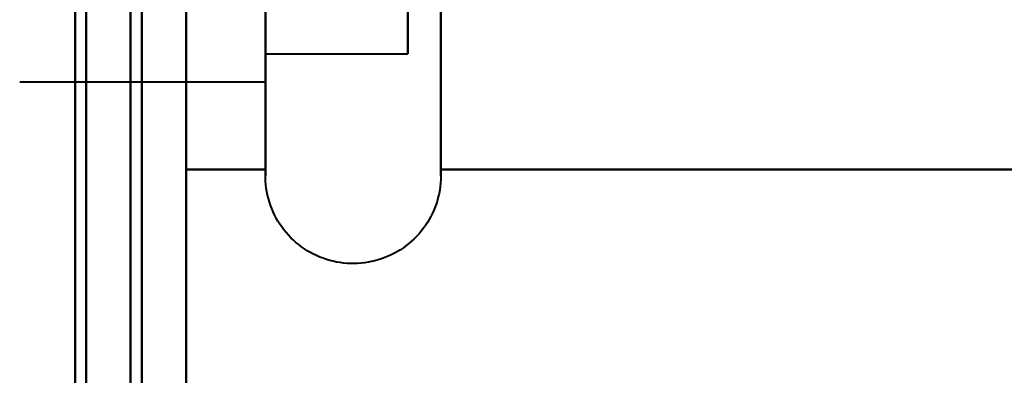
# Model space of a CAD drawing. Header units: millimetres. Extents: x -747 to 747, y -1110 to 610.
# Tile 21 of 93: x -585 to -576.12, y -311.4 to -308.19. Entities that reach past the tile are written whole.
import ezdxf

# ---------------------------------------------------------------- set-up
doc = ezdxf.new("R2010")
doc.units = ezdxf.units.MM
doc.layers.add('G-IMPT', color=8, linetype='Continuous', lineweight=40)

# ---------------------------------------------------------------- blocks, each defined once
blk = doc.blocks.new('NEXA 1000 CALQUES_dwg-755156-Niveau de réf_')
at = {"layer": 'G-IMPT'}
for p, q in [((-582.7851, -301.25), (-582.7851, -307.3146)), ((-582.7851, -301.25), (-582.7851, -307.3146)), ((-582.7851, -301.25), (-582.7851, -307.3146)), ((-582.7851, -301.25), (-582.7851, -307.3146)), ((-582.7851, -301.6854), (-582.7851, -307.75)), ((-582.7851, -301.6854), (-582.7851, -307.75)), ((-582.7851, -301.6854), (-582.7851, -307.75)), ((-582.7851, -301.6854), (-582.7851, -307.75)), ((-582.7851, -301.9019), (-582.7851, -307.5)), ((-582.7851, -307.5), (-582.7851, -301.9019)), ((-582.7851, -301.9019), (-582.7851, -307.5)), ((-582.7851, -307.5), (-582.7851, -301.9019)), ((-582.7851, -301.9019), (-582.7851, -307.5)), ((-582.7851, -307.5), (-582.7851, -301.9019)), ((-582.7851, -301.9019), (-582.7851, -307.5)), ((-582.7851, -307.5), (-582.7851, -301.9019)), ((-581.5, -307.5), (-581.5, -301.9019)), ((-581.5, -307.5), (-581.5, -301.9019)), ((-581.5, -307.5), (-581.5, -301.9019)), ((-582.7851, -308.6), (-582.7851, -302.45)), ((-582.7851, -308.6), (-582.7851, -302.45)), ((-582.7851, -308.6), (-582.7851, -302.45)), ((-582.7851, -308.6), (-582.7851, -302.45)), ((-581.2043, -302.45), (-581.2043, -308.6)), ((-581.2043, -302.45), (-581.2043, -308.6)), ((-581.2043, -302.45), (-581.2043, -308.6)), ((-581.2043, -302.45), (-581.2043, -308.6)), ((-582.7851, -307.75), (-582.7851, -302.875)), ((-582.7851, -307.75), (-582.7851, -302.875)), ((-582.7851, -307.75), (-582.7851, -302.875)), ((-582.7851, -307.75), (-582.7851, -302.875)), ((-581.5, -303), (-581.5, -307.5)), ((-581.5, -303), (-581.5, -307.5)), ((-581.5, -303), (-581.5, -307.5)), ((-581.5, -303), (-581.5, -307.5)), ((-581.5, -307.5), (-581.5, -306)), ((-582.7851, -307.5), (-581.5, -307.5)), ((-582.7851, -307.5), (-581.5, -307.5)), ((-582.7851, -307.5), (-581.5, -307.5)), ((-582.7851, -307.5), (-581.5, -307.5)), ((-585, -307.75), (-582.7851, -307.75)), ((-585, -307.75), (-582.7851, -307.75)), ((-585, -307.75), (-582.7851, -307.75)), ((-585, -307.75), (-582.7851, -307.75))]:
    blk.add_line(p, q, dxfattribs=at)
at = {"layer": 'G-IMPT', "flags": 128}
for points in [[(-584.5, 369.4), (-584.5, 194.2), (-584.5, 19), (-584.5, -156.2), (-584.5, -331.4)], [(-584.5, -331.4), (-584.5, -156.2), (-584.5, 19), (-584.5, 194.2), (-584.5, 369.4)], [(-584.5, 369.4), (-584.5, 194.2), (-584.5, 19), (-584.5, -156.2), (-584.5, -331.4)], [(-584.4, -331.4), (-584.4, -156.2), (-584.4, 19), (-584.4, 194.2), (-584.4, 369.4)], [(-584.4, -331.4), (-584.4, -156.2), (-584.4, 19), (-584.4, 194.2), (-584.4, 369.4)], [(-584.4, 369.4), (-584.4, 194.2), (-584.4, 19), (-584.4, -156.2), (-584.4, -331.4)], [(-584.4, -331.4), (-584.4, -156.2), (-584.4, 19), (-584.4, 194.2), (-584.4, 369.4)], [(-584.4, 369.4), (-584.4, 194.2), (-584.4, 19), (-584.4, -156.2), (-584.4, -331.4)], [(-584.4, 369.4), (-584.4, 194.2), (-584.4, 19), (-584.4, -156.2), (-584.4, -331.4)], [(-584.4, -331.4), (-584.4, -156.2), (-584.4, 19), (-584.4, 194.2), (-584.4, 369.4)], [(-584.4, 369.4), (-584.4, 194.2), (-584.4, 19), (-584.4, -156.2), (-584.4, -331.4)], [(-584, -331), (-584, -156), (-584, 19), (-584, 194), (-584, 369)], [(-584, 369), (-584, 194), (-584, 19), (-584, -156), (-584, -331)], [(-584.5, -330.9), (-584.5, -155.95), (-584.5, 19), (-584.5, 193.95), (-584.5, 368.9)], [(-584.5, -330.9), (-584.5, -155.95), (-584.5, 19), (-584.5, 193.95), (-584.5, 368.9)], [(-584.5, 368.9), (-584.5, 193.95), (-584.5, 19), (-584.5, -155.95), (-584.5, -330.9)], [(-584.5, 368.9), (-584.5, 193.95), (-584.5, 19), (-584.5, -155.95), (-584.5, -330.9)], [(-584.5, -330.9), (-584.5, -155.95), (-584.5, 19), (-584.5, 193.95), (-584.5, 368.9)], [(-584.5, 368.9), (-584.5, 193.95), (-584.5, 19), (-584.5, -155.95), (-584.5, -330.9)], [(-584, 368.9), (-584, 193.95), (-584, 19), (-584, -155.95), (-584, -330.9)], [(-584, -330.9), (-584, -155.95), (-584, 19), (-584, 193.95), (-584, 368.9)], [(-583.9, 368.9), (-583.9, 193.95), (-583.9, 19), (-583.9, -155.95), (-583.9, -330.9)], [(-583.9, -330.9), (-583.9, -155.95), (-583.9, 19), (-583.9, 193.95), (-583.9, 368.9)], [(-583.5, 368.9), (-583.5, 193.95), (-583.5, 19), (-583.5, -155.95), (-583.5, -330.9)], [(-583.5, -330.9), (-583.5, -155.95), (-583.5, 19), (-583.5, 193.95), (-583.5, 368.9)], [(-583.5, 368.9), (-583.5, 193.95), (-583.5, 19), (-583.5, -155.95), (-583.5, -330.9)], [(-583.5, -330.9), (-583.5, -155.95), (-583.5, 19), (-583.5, 193.95), (-583.5, 368.9)], [(-583.5, 368.9), (-583.5, 193.95), (-583.5, 19), (-583.5, -155.95), (-583.5, -330.9)], [(-583.5, -330.9), (-583.5, -155.95), (-583.5, 19), (-583.5, 193.95), (-583.5, 368.9)], [(-583.5, 368.9), (-583.5, 193.95), (-583.5, 19), (-583.5, -155.95), (-583.5, -330.9)], [(-583.5, -330.9), (-583.5, -155.95), (-583.5, 19), (-583.5, 193.95), (-583.5, 368.9)], [(-584.5, -324.5), (-584.5, -309.5), (-584.5, -294.5), (-584.5, -279.5), (-584.5, -264.5)], [(-584.5, -264.5), (-584.5, -279.5), (-584.5, -294.5), (-584.5, -309.5), (-584.5, -324.5)], [(-584.5, -324.5), (-584.5, -309.5), (-584.5, -294.5), (-584.5, -279.5), (-584.5, -264.5)], [(-584.5, -264.5), (-584.5, -279.5), (-584.5, -294.5), (-584.5, -309.5), (-584.5, -324.5)], [(-584.5, -264.5), (-584.5, -279.5), (-584.5, -294.5), (-584.5, -309.5), (-584.5, -324.5)], [(-584.5, -324.5), (-584.5, -309.5), (-584.5, -294.5), (-584.5, -279.5), (-584.5, -264.5)], [(-584.5, -264.5), (-584.5, -279.5), (-584.5, -294.5), (-584.5, -309.5), (-584.5, -324.5)], [(-584.5, -324.5), (-584.5, -309.5), (-584.5, -294.5), (-584.5, -279.5), (-584.5, -264.5)], [(-583.5, -324.5), (-583.5, -309.5), (-583.5, -294.5), (-583.5, -279.5), (-583.5, -264.5)], [(-583.5, -264.5), (-583.5, -279.5), (-583.5, -294.5), (-583.5, -309.5), (-583.5, -324.5)], [(-583.5, -324.5), (-583.5, -309.5), (-583.5, -294.5), (-583.5, -279.5), (-583.5, -264.5)], [(-583.5, -264.5), (-583.5, -279.5), (-583.5, -294.5), (-583.5, -309.5), (-583.5, -324.5)], [(-583.5, -324.5), (-583.5, -309.5), (-583.5, -294.5), (-583.5, -279.5), (-583.5, -264.5)], [(-583.5, -264.5), (-583.5, -279.5), (-583.5, -294.5), (-583.5, -309.5), (-583.5, -324.5)], [(-583.5, -324.5), (-583.5, -309.5), (-583.5, -294.5), (-583.5, -279.5), (-583.5, -264.5)], [(-583.5, -264.5), (-583.5, -279.5), (-583.5, -294.5), (-583.5, -309.5), (-583.5, -324.5)], [(-582.7851, -308.6), (-582.7851, -308.5967), (-582.7851, -308.5869), (-582.7851, -308.5705), (-582.7851, -308.5476), (-582.7851, -308.5183), (-582.7851, -308.4825), (-582.7851, -308.4403), (-582.7851, -308.3919), (-582.7851, -308.3372), (-582.7851, -308.2764), (-582.7851, -308.2095), (-582.7851, -308.1367), (-582.7851, -308.0581), (-582.7851, -307.9737), (-582.7851, -307.8839), (-582.7851, -307.7886), (-582.7851, -307.688), (-582.7851, -307.5824), (-582.7851, -307.4718), (-582.7851, -307.3565), (-582.7851, -307.2366), (-582.7851, -307.1123)], [(-582.7851, -308.6), (-582.7851, -308.5967), (-582.7851, -308.5869), (-582.7851, -308.5705), (-582.7851, -308.5476), (-582.7851, -308.5183), (-582.7851, -308.4825), (-582.7851, -308.4403), (-582.7851, -308.3919), (-582.7851, -308.3372), (-582.7851, -308.2764), (-582.7851, -308.2095), (-582.7851, -308.1367), (-582.7851, -308.0581), (-582.7851, -307.9737), (-582.7851, -307.8839), (-582.7851, -307.7886), (-582.7851, -307.688), (-582.7851, -307.5824), (-582.7851, -307.4718), (-582.7851, -307.3565), (-582.7851, -307.2366), (-582.7851, -307.1123)], [(-582.7851, -307.0666), (-582.7851, -307.1924), (-582.7851, -307.3139), (-582.7851, -307.4309), (-582.7851, -307.5432), (-582.7851, -307.6506), (-582.7851, -307.753), (-582.7851, -307.8502), (-582.7851, -307.942), (-582.7851, -308.0284), (-582.7851, -308.109), (-582.7851, -308.184), (-582.7851, -308.253), (-582.7851, -308.316), (-582.7851, -308.3729), (-582.7851, -308.4236), (-582.7851, -308.468), (-582.7851, -308.5061), (-582.7851, -308.5378), (-582.7851, -308.563), (-582.7851, -308.5817), (-582.7851, -308.5939), (-582.7851, -308.5996), (-582.7851, -308.6)], [(-582.7851, -308.6), (-582.7851, -308.5967), (-582.7851, -308.5869), (-582.7851, -308.5705), (-582.7851, -308.5476), (-582.7851, -308.5183), (-582.7851, -308.4825), (-582.7851, -308.4403), (-582.7851, -308.3919), (-582.7851, -308.3372), (-582.7851, -308.2764), (-582.7851, -308.2095), (-582.7851, -308.1367), (-582.7851, -308.0581), (-582.7851, -307.9737), (-582.7851, -307.8839), (-582.7851, -307.7886), (-582.7851, -307.688), (-582.7851, -307.5824), (-582.7851, -307.4718), (-582.7851, -307.3565), (-582.7851, -307.2366), (-582.7851, -307.1123)], [(-581.2043, -307.0666), (-581.2043, -307.1924), (-581.2043, -307.3139), (-581.2043, -307.4309), (-581.2043, -307.5432), (-581.2043, -307.6506), (-581.2043, -307.753), (-581.2043, -307.8502), (-581.2043, -307.942), (-581.2043, -308.0284), (-581.2043, -308.109), (-581.2043, -308.184), (-581.2043, -308.253), (-581.2043, -308.316), (-581.2043, -308.3729), (-581.2043, -308.4236), (-581.2043, -308.468), (-581.2043, -308.5061), (-581.2043, -308.5378), (-581.2043, -308.563), (-581.2043, -308.5817), (-581.2043, -308.5939), (-581.2043, -308.5996), (-581.2043, -308.6)], [(-581.2043, -307.0666), (-581.2043, -307.1924), (-581.2043, -307.3139), (-581.2043, -307.4309), (-581.2043, -307.5432), (-581.2043, -307.6506), (-581.2043, -307.753), (-581.2043, -307.8502), (-581.2043, -307.942), (-581.2043, -308.0284), (-581.2043, -308.109), (-581.2043, -308.184), (-581.2043, -308.253), (-581.2043, -308.316), (-581.2043, -308.3729), (-581.2043, -308.4236), (-581.2043, -308.468), (-581.2043, -308.5061), (-581.2043, -308.5378), (-581.2043, -308.563), (-581.2043, -308.5817), (-581.2043, -308.5939), (-581.2043, -308.5996), (-581.2043, -308.6)], [(-581.2043, -308.6), (-581.2043, -308.5967), (-581.2043, -308.5869), (-581.2043, -308.5705), (-581.2043, -308.5476), (-581.2043, -308.5183), (-581.2043, -308.4825), (-581.2043, -308.4403), (-581.2043, -308.3919), (-581.2043, -308.3372), (-581.2043, -308.2764), (-581.2043, -308.2095), (-581.2043, -308.1367), (-581.2043, -308.0581), (-581.2043, -307.9737), (-581.2043, -307.8839), (-581.2043, -307.7886), (-581.2043, -307.688), (-581.2043, -307.5824), (-581.2043, -307.4718), (-581.2043, -307.3565), (-581.2043, -307.2366), (-581.2043, -307.1123)], [(-581.2043, -307.0666), (-581.2043, -307.1924), (-581.2043, -307.3139), (-581.2043, -307.4309), (-581.2043, -307.5432), (-581.2043, -307.6506), (-581.2043, -307.753), (-581.2043, -307.8502), (-581.2043, -307.942), (-581.2043, -308.0284), (-581.2043, -308.109), (-581.2043, -308.184), (-581.2043, -308.253), (-581.2043, -308.316), (-581.2043, -308.3729), (-581.2043, -308.4236), (-581.2043, -308.468), (-581.2043, -308.5061), (-581.2043, -308.5378), (-581.2043, -308.563), (-581.2043, -308.5817), (-581.2043, -308.5939), (-581.2043, -308.5996), (-581.2043, -308.6)], [(-583.5, -306.5207), (-583.5, -307.0259), (-583.5, -307.5311), (-583.5, -308.0363), (-583.5, -308.5415)], [(-583.5, -308.5415), (-583.5, -308.0363), (-583.5, -307.5311), (-583.5, -307.0259), (-583.5, -306.5207)], [(-583.5, -306.5207), (-583.5, -307.0259), (-583.5, -307.5311), (-583.5, -308.0363), (-583.5, -308.5415)], [(-583.5, -308.5415), (-583.5, -308.0363), (-583.5, -307.5311), (-583.5, -307.0259), (-583.5, -306.5207)], [(-583.5, -306.5207), (-583.5, -307.0259), (-583.5, -307.5311), (-583.5, -308.0363), (-583.5, -308.5415)], [(-583.5, -308.5415), (-583.5, -308.0363), (-583.5, -307.5311), (-583.5, -307.0259), (-583.5, -306.5207)], [(-583.5, -306.5207), (-583.5, -307.0259), (-583.5, -307.5311), (-583.5, -308.0363), (-583.5, -308.5415)], [(-583.5, -308.5415), (-583.5, -308.0363), (-583.5, -307.5311), (-583.5, -307.0259), (-583.5, -306.5207)], [(-583.5, -306.5207), (-583.5, -307.0259), (-583.5, -307.5311), (-583.5, -308.0363), (-583.5, -308.5415)], [(-583.5, -308.5415), (-583.5, -308.0363), (-583.5, -307.5311), (-583.5, -307.0259), (-583.5, -306.5207)], [(-583.5, -306.5207), (-583.5, -307.0259), (-583.5, -307.5311), (-583.5, -308.0363), (-583.5, -308.5415)], [(-583.5, -308.5415), (-583.5, -308.0363), (-583.5, -307.5311), (-583.5, -307.0259), (-583.5, -306.5207)], [(-583.5, -308.5415), (-583.5, -308.0363), (-583.5, -307.5311), (-583.5, -307.0259), (-583.5, -306.5207)], [(-583.5, -306.5207), (-583.5, -307.0259), (-583.5, -307.5311), (-583.5, -308.0363), (-583.5, -308.5415)], [(-583.5, -306.5207), (-583.5, -307.0259), (-583.5, -307.5311), (-583.5, -308.0363), (-583.5, -308.5415)], [(-583.5, -308.5415), (-583.5, -308.0363), (-583.5, -307.5311), (-583.5, -307.0259), (-583.5, -306.5207)], [(-582.7851, -308.5415), (-582.7851, -308.0363), (-582.7851, -307.5311), (-582.7851, -307.0259), (-582.7851, -306.5207)], [(-582.7851, -306.5207), (-582.7851, -307.0259), (-582.7851, -307.5311), (-582.7851, -308.0363), (-582.7851, -308.5415)], [(-582.7851, -308.5415), (-582.7851, -308.0363), (-582.7851, -307.5311), (-582.7851, -307.0259), (-582.7851, -306.5207)], [(-582.7851, -306.5207), (-582.7851, -307.0259), (-582.7851, -307.5311), (-582.7851, -308.0363), (-582.7851, -308.5415)], [(-582.7851, -306.5207), (-582.7851, -307.0259), (-582.7851, -307.5311), (-582.7851, -308.0363), (-582.7851, -308.5415)], [(-582.7851, -308.5415), (-582.7851, -308.0363), (-582.7851, -307.5311), (-582.7851, -307.0259), (-582.7851, -306.5207)], [(-582.7851, -308.5415), (-582.7851, -308.0363), (-582.7851, -307.5311), (-582.7851, -307.0259), (-582.7851, -306.5207)], [(-582.7851, -306.5207), (-582.7851, -307.0259), (-582.7851, -307.5311), (-582.7851, -308.0363), (-582.7851, -308.5415)], [(-581.2043, -306.5207), (-581.2043, -307.0259), (-581.2043, -307.5311), (-581.2043, -308.0363), (-581.2043, -308.5415)], [(-581.2043, -308.5415), (-581.2043, -308.0363), (-581.2043, -307.5311), (-581.2043, -307.0259), (-581.2043, -306.5207)], [(-581.2043, -306.5207), (-581.2043, -307.0259), (-581.2043, -307.5311), (-581.2043, -308.0363), (-581.2043, -308.5415)], [(-581.2043, -308.5415), (-581.2043, -308.0363), (-581.2043, -307.5311), (-581.2043, -307.0259), (-581.2043, -306.5207)], [(-581.2043, -308.5415), (-581.2043, -308.0363), (-581.2043, -307.5311), (-581.2043, -307.0259), (-581.2043, -306.5207)], [(-581.2043, -306.5207), (-581.2043, -307.0259), (-581.2043, -307.5311), (-581.2043, -308.0363), (-581.2043, -308.5415)], [(-581.2043, -306.5207), (-581.2043, -307.0259), (-581.2043, -307.5311), (-581.2043, -308.0363), (-581.2043, -308.5415)], [(-581.2043, -308.5415), (-581.2043, -308.0363), (-581.2043, -307.5311), (-581.2043, -307.0259), (-581.2043, -306.5207)], [(-582.7851, -307.0895), (-582.7851, -307.2146), (-582.7851, -307.3353), (-582.7851, -307.4514), (-582.7851, -307.5629), (-582.7851, -307.6694), (-582.7851, -307.7709), (-582.7851, -307.8671), (-582.7851, -307.958), (-582.7851, -308.0433), (-582.7851, -308.123), (-582.7851, -308.1968), (-582.7851, -308.2648), (-582.7851, -308.3267), (-582.7851, -308.3825), (-582.7851, -308.4321), (-582.7851, -308.4754), (-582.7851, -308.5123), (-582.7851, -308.5428), (-582.7851, -308.5669), (-582.7851, -308.5844), (-582.7851, -308.5954), (-582.7851, -308.5999)], [(-582.7851, -307.0895), (-582.7851, -307.2146), (-582.7851, -307.3353), (-582.7851, -307.4514), (-582.7851, -307.5629), (-582.7851, -307.6694), (-582.7851, -307.7709), (-582.7851, -307.8671), (-582.7851, -307.958), (-582.7851, -308.0433), (-582.7851, -308.123), (-582.7851, -308.1968), (-582.7851, -308.2648), (-582.7851, -308.3267), (-582.7851, -308.3825), (-582.7851, -308.4321), (-582.7851, -308.4754), (-582.7851, -308.5123), (-582.7851, -308.5428), (-582.7851, -308.5669), (-582.7851, -308.5844), (-582.7851, -308.5954), (-582.7851, -308.5999)], [(-582.7851, -308.6), (-582.7851, -308.5967), (-582.7851, -308.5869), (-582.7851, -308.5705), (-582.7851, -308.5476), (-582.7851, -308.5183), (-582.7851, -308.4825), (-582.7851, -308.4403), (-582.7851, -308.3919), (-582.7851, -308.3372), (-582.7851, -308.2764), (-582.7851, -308.2095), (-582.7851, -308.1367), (-582.7851, -308.0581), (-582.7851, -307.9737), (-582.7851, -307.8839), (-582.7851, -307.7886), (-582.7851, -307.688), (-582.7851, -307.5824), (-582.7851, -307.4718), (-582.7851, -307.3565), (-582.7851, -307.2366), (-582.7851, -307.1123)], [(-582.7851, -307.0895), (-582.7851, -307.2146), (-582.7851, -307.3353), (-582.7851, -307.4514), (-582.7851, -307.5629), (-582.7851, -307.6694), (-582.7851, -307.7709), (-582.7851, -307.8671), (-582.7851, -307.958), (-582.7851, -308.0433), (-582.7851, -308.123), (-582.7851, -308.1968), (-582.7851, -308.2648), (-582.7851, -308.3267), (-582.7851, -308.3825), (-582.7851, -308.4321), (-582.7851, -308.4754), (-582.7851, -308.5123), (-582.7851, -308.5428), (-582.7851, -308.5669), (-582.7851, -308.5844), (-582.7851, -308.5954), (-582.7851, -308.5999)], [(-581.2043, -308.6), (-581.2043, -308.5967), (-581.2043, -308.5869), (-581.2043, -308.5705), (-581.2043, -308.5476), (-581.2043, -308.5183), (-581.2043, -308.4825), (-581.2043, -308.4403), (-581.2043, -308.3919), (-581.2043, -308.3372), (-581.2043, -308.2764), (-581.2043, -308.2095), (-581.2043, -308.1367), (-581.2043, -308.0581), (-581.2043, -307.9737), (-581.2043, -307.8839), (-581.2043, -307.7886), (-581.2043, -307.688), (-581.2043, -307.5824), (-581.2043, -307.4718), (-581.2043, -307.3565), (-581.2043, -307.2366), (-581.2043, -307.1123)], [(-581.2043, -308.6), (-581.2043, -308.5967), (-581.2043, -308.5869), (-581.2043, -308.5705), (-581.2043, -308.5476), (-581.2043, -308.5183), (-581.2043, -308.4825), (-581.2043, -308.4403), (-581.2043, -308.3919), (-581.2043, -308.3372), (-581.2043, -308.2764), (-581.2043, -308.2095), (-581.2043, -308.1367), (-581.2043, -308.0581), (-581.2043, -307.9737), (-581.2043, -307.8839), (-581.2043, -307.7886), (-581.2043, -307.688), (-581.2043, -307.5824), (-581.2043, -307.4718), (-581.2043, -307.3565), (-581.2043, -307.2366), (-581.2043, -307.1123)], [(-581.2043, -307.0895), (-581.2043, -307.2146), (-581.2043, -307.3353), (-581.2043, -307.4514), (-581.2043, -307.5629), (-581.2043, -307.6694), (-581.2043, -307.7709), (-581.2043, -307.8671), (-581.2043, -307.958), (-581.2043, -308.0433), (-581.2043, -308.123), (-581.2043, -308.1968), (-581.2043, -308.2648), (-581.2043, -308.3267), (-581.2043, -308.3825), (-581.2043, -308.4321), (-581.2043, -308.4754), (-581.2043, -308.5123), (-581.2043, -308.5428), (-581.2043, -308.5669), (-581.2043, -308.5844), (-581.2043, -308.5954), (-581.2043, -308.5999)], [(-581.2043, -308.6), (-581.2043, -308.5967), (-581.2043, -308.5869), (-581.2043, -308.5705), (-581.2043, -308.5476), (-581.2043, -308.5183), (-581.2043, -308.4825), (-581.2043, -308.4403), (-581.2043, -308.3919), (-581.2043, -308.3372), (-581.2043, -308.2764), (-581.2043, -308.2095), (-581.2043, -308.1367), (-581.2043, -308.0581), (-581.2043, -307.9737), (-581.2043, -307.8839), (-581.2043, -307.7886), (-581.2043, -307.688), (-581.2043, -307.5824), (-581.2043, -307.4718), (-581.2043, -307.3565), (-581.2043, -307.2366), (-581.2043, -307.1123)], [(-583.5, -308.5415), (-583.3213, -308.5415), (-583.1426, -308.5415), (-582.9639, -308.5415), (-582.7851, -308.5415)], [(-582.7851, -308.5415), (-582.9639, -308.5415), (-583.1426, -308.5415), (-583.3213, -308.5415), (-583.5, -308.5415)], [(-583.5, -308.5415), (-583.3213, -308.5415), (-583.1426, -308.5415), (-582.9639, -308.5415), (-582.7851, -308.5415)], [(-582.7851, -308.5415), (-582.9639, -308.5415), (-583.1426, -308.5415), (-583.3213, -308.5415), (-583.5, -308.5415)], [(-582.7851, -308.5415), (-582.9639, -308.5415), (-583.1426, -308.5415), (-583.3213, -308.5415), (-583.5, -308.5415)], [(-583.5, -308.5415), (-583.3213, -308.5415), (-583.1426, -308.5415), (-582.9639, -308.5415), (-582.7851, -308.5415)], [(-583.5, -308.5415), (-583.3213, -308.5415), (-583.1426, -308.5415), (-582.9639, -308.5415), (-582.7851, -308.5415)], [(-582.7851, -308.5415), (-582.9639, -308.5415), (-583.1426, -308.5415), (-583.3213, -308.5415), (-583.5, -308.5415)], [(-581.2043, -308.5415), (-578.7043, -308.5415), (-576.2043, -308.5415), (-573.7043, -308.5415), (-571.2043, -308.5415)], [(-571.2043, -308.5415), (-573.7043, -308.5415), (-576.2043, -308.5415), (-578.7043, -308.5415), (-581.2043, -308.5415)], [(-581.2043, -308.5415), (-578.7043, -308.5415), (-576.2043, -308.5415), (-573.7043, -308.5415), (-571.2043, -308.5415)], [(-571.2043, -308.5415), (-573.7043, -308.5415), (-576.2043, -308.5415), (-578.7043, -308.5415), (-581.2043, -308.5415)], [(-571.2043, -308.5415), (-573.7043, -308.5415), (-576.2043, -308.5415), (-578.7043, -308.5415), (-581.2043, -308.5415)], [(-581.2043, -308.5415), (-578.7043, -308.5415), (-576.2043, -308.5415), (-573.7043, -308.5415), (-571.2043, -308.5415)], [(-581.2043, -308.5415), (-578.7043, -308.5415), (-576.2043, -308.5415), (-573.7043, -308.5415), (-571.2043, -308.5415)], [(-571.2043, -308.5415), (-573.7043, -308.5415), (-576.2043, -308.5415), (-578.7043, -308.5415), (-581.2043, -308.5415)], [(-581.2043, -308.6), (-581.2049, -308.6316), (-581.2068, -308.6632), (-581.21, -308.6946), (-581.2144, -308.7259), (-581.22, -308.757), (-581.2269, -308.7879), (-581.2351, -308.8184), (-581.2444, -308.8486), (-581.255, -308.8784), (-581.2667, -308.9078), (-581.2796, -308.9367), (-581.2936, -308.965), (-581.3088, -308.9927), (-581.325, -309.0199), (-581.3423, -309.0463), (-581.3607, -309.072), (-581.3801, -309.097), (-581.4005, -309.1212), (-581.4218, -309.1445), (-581.444, -309.167), (-581.4671, -309.1886), (-581.4911, -309.2092), (-581.5159, -309.2289), (-581.5414, -309.2475), (-581.5676, -309.2651), (-581.5946, -309.2817), (-581.6222, -309.2971), (-581.6503, -309.3115), (-581.6791, -309.3247), (-581.7083, -309.3367), (-581.738, -309.3476), (-581.7681, -309.3572), (-581.7985, -309.3657), (-581.8293, -309.3729), (-581.8604, -309.3789), (-581.8916, -309.3837), (-581.923, -309.3872), (-581.9546, -309.3894), (-581.9862, -309.3904), (-582.0178, -309.3901), (-582.0494, -309.3885), (-582.0809, -309.3857), (-582.1122, -309.3816), (-582.1434, -309.3763), (-582.1743, -309.3698), (-582.2049, -309.362), (-582.2352, -309.3529), (-582.2652, -309.3427), (-582.2946, -309.3313), (-582.3236, -309.3187), (-582.3521, -309.305), (-582.38, -309.2901), (-582.4073, -309.2742), (-582.4339, -309.2571), (-582.4599, -309.2391), (-582.4851, -309.2199), (-582.5095, -309.1998), (-582.533, -309.1788), (-582.5557, -309.1568), (-582.5776, -309.1339), (-582.5984, -309.1102), (-582.6184, -309.0856), (-582.6373, -309.0603), (-582.6552, -309.0342), (-582.672, -309.0075), (-582.6878, -308.9801), (-582.7024, -308.952), (-582.7159, -308.9235), (-582.7283, -308.8944), (-582.7395, -308.8648), (-582.7495, -308.8348), (-582.7582, -308.8044), (-582.7658, -308.7737), (-582.7721, -308.7427), (-582.7772, -308.7115), (-582.7811, -308.6802), (-582.7836, -308.6487), (-582.7849, -308.6171), (-582.7851, -308.6)], [(-581.2043, -308.6), (-581.2049, -308.6316), (-581.2068, -308.6632), (-581.21, -308.6946), (-581.2144, -308.7259), (-581.22, -308.757), (-581.2269, -308.7879), (-581.2351, -308.8184), (-581.2444, -308.8486), (-581.255, -308.8784), (-581.2667, -308.9078), (-581.2796, -308.9367), (-581.2936, -308.965), (-581.3088, -308.9927), (-581.325, -309.0199), (-581.3423, -309.0463), (-581.3607, -309.072), (-581.3801, -309.097), (-581.4005, -309.1212), (-581.4218, -309.1445), (-581.444, -309.167), (-581.4671, -309.1886), (-581.4911, -309.2092), (-581.5159, -309.2289), (-581.5414, -309.2475), (-581.5676, -309.2651), (-581.5946, -309.2817), (-581.6222, -309.2971), (-581.6503, -309.3115), (-581.6791, -309.3247), (-581.7083, -309.3367), (-581.738, -309.3476), (-581.7681, -309.3572), (-581.7985, -309.3657), (-581.8293, -309.3729), (-581.8604, -309.3789), (-581.8916, -309.3837), (-581.923, -309.3872), (-581.9546, -309.3894), (-581.9862, -309.3904), (-582.0178, -309.3901), (-582.0494, -309.3885), (-582.0809, -309.3857), (-582.1122, -309.3816), (-582.1434, -309.3763), (-582.1743, -309.3698), (-582.2049, -309.362), (-582.2352, -309.3529), (-582.2652, -309.3427), (-582.2946, -309.3313), (-582.3236, -309.3187), (-582.3521, -309.305), (-582.38, -309.2901), (-582.4073, -309.2742), (-582.4339, -309.2571), (-582.4599, -309.2391), (-582.4851, -309.2199), (-582.5095, -309.1998), (-582.533, -309.1788), (-582.5557, -309.1568), (-582.5776, -309.1339), (-582.5984, -309.1102), (-582.6184, -309.0856), (-582.6373, -309.0603), (-582.6552, -309.0342), (-582.672, -309.0075), (-582.6878, -308.9801), (-582.7024, -308.952), (-582.7159, -308.9235), (-582.7283, -308.8944), (-582.7395, -308.8648), (-582.7495, -308.8348), (-582.7582, -308.8044), (-582.7658, -308.7737), (-582.7721, -308.7427), (-582.7772, -308.7115), (-582.7811, -308.6802), (-582.7836, -308.6487), (-582.7849, -308.6171), (-582.7851, -308.6)], [(-581.2043, -308.6), (-581.2049, -308.6316), (-581.2068, -308.6632), (-581.21, -308.6946), (-581.2144, -308.7259), (-581.22, -308.757), (-581.2269, -308.7879), (-581.2351, -308.8184), (-581.2444, -308.8486), (-581.255, -308.8784), (-581.2667, -308.9078), (-581.2796, -308.9367), (-581.2936, -308.965), (-581.3088, -308.9927), (-581.325, -309.0199), (-581.3423, -309.0463), (-581.3607, -309.072), (-581.3801, -309.097), (-581.4005, -309.1212), (-581.4218, -309.1445), (-581.444, -309.167), (-581.4671, -309.1886), (-581.4911, -309.2092), (-581.5159, -309.2289), (-581.5414, -309.2475), (-581.5676, -309.2651), (-581.5946, -309.2817), (-581.6222, -309.2971), (-581.6503, -309.3115), (-581.6791, -309.3247), (-581.7083, -309.3367), (-581.738, -309.3476), (-581.7681, -309.3572), (-581.7985, -309.3657), (-581.8293, -309.3729), (-581.8604, -309.3789), (-581.8916, -309.3837), (-581.923, -309.3872), (-581.9546, -309.3894), (-581.9862, -309.3904), (-582.0178, -309.3901), (-582.0494, -309.3885), (-582.0809, -309.3857), (-582.1122, -309.3816), (-582.1434, -309.3763), (-582.1743, -309.3698), (-582.2049, -309.362), (-582.2352, -309.3529), (-582.2652, -309.3427), (-582.2946, -309.3313), (-582.3236, -309.3187), (-582.3521, -309.305), (-582.38, -309.2901), (-582.4073, -309.2742), (-582.4339, -309.2571), (-582.4599, -309.2391), (-582.4851, -309.2199), (-582.5095, -309.1998), (-582.533, -309.1788), (-582.5557, -309.1568), (-582.5776, -309.1339), (-582.5984, -309.1102), (-582.6184, -309.0856), (-582.6373, -309.0603), (-582.6552, -309.0342), (-582.672, -309.0075), (-582.6878, -308.9801), (-582.7024, -308.952), (-582.7159, -308.9235), (-582.7283, -308.8944), (-582.7395, -308.8648), (-582.7495, -308.8348), (-582.7582, -308.8044), (-582.7658, -308.7737), (-582.7721, -308.7427), (-582.7772, -308.7115), (-582.7811, -308.6802), (-582.7836, -308.6487), (-582.7849, -308.6171), (-582.7851, -308.6)], [(-581.2043, -308.6), (-581.2049, -308.6316), (-581.2068, -308.6632), (-581.21, -308.6946), (-581.2144, -308.7259), (-581.22, -308.757), (-581.2269, -308.7879), (-581.2351, -308.8184), (-581.2444, -308.8486), (-581.255, -308.8784), (-581.2667, -308.9078), (-581.2796, -308.9367), (-581.2936, -308.965), (-581.3088, -308.9927), (-581.325, -309.0199), (-581.3423, -309.0463), (-581.3607, -309.072), (-581.3801, -309.097), (-581.4005, -309.1212), (-581.4218, -309.1445), (-581.444, -309.167), (-581.4671, -309.1886), (-581.4911, -309.2092), (-581.5159, -309.2289), (-581.5414, -309.2475), (-581.5676, -309.2651), (-581.5946, -309.2817), (-581.6222, -309.2971), (-581.6503, -309.3115), (-581.6791, -309.3247), (-581.7083, -309.3367), (-581.738, -309.3476), (-581.7681, -309.3572), (-581.7985, -309.3657), (-581.8293, -309.3729), (-581.8604, -309.3789), (-581.8916, -309.3837), (-581.923, -309.3872), (-581.9546, -309.3894), (-581.9862, -309.3904), (-582.0178, -309.3901), (-582.0494, -309.3885), (-582.0809, -309.3857), (-582.1122, -309.3816), (-582.1434, -309.3763), (-582.1743, -309.3698), (-582.2049, -309.362), (-582.2352, -309.3529), (-582.2652, -309.3427), (-582.2946, -309.3313), (-582.3236, -309.3187), (-582.3521, -309.305), (-582.38, -309.2901), (-582.4073, -309.2742), (-582.4339, -309.2571), (-582.4599, -309.2391), (-582.4851, -309.2199), (-582.5095, -309.1998), (-582.533, -309.1788), (-582.5557, -309.1568), (-582.5776, -309.1339), (-582.5984, -309.1102), (-582.6184, -309.0856), (-582.6373, -309.0603), (-582.6552, -309.0342), (-582.672, -309.0075), (-582.6878, -308.9801), (-582.7024, -308.952), (-582.7159, -308.9235), (-582.7283, -308.8944), (-582.7395, -308.8648), (-582.7495, -308.8348), (-582.7582, -308.8044), (-582.7658, -308.7737), (-582.7721, -308.7427), (-582.7772, -308.7115), (-582.7811, -308.6802), (-582.7836, -308.6487), (-582.7849, -308.6171), (-582.7851, -308.6)]]:
    blk.add_lwpolyline(points, dxfattribs=at)

msp = doc.modelspace()

# ---------------------------------------------------------------- linework, layer by layer
at = {"color": 94, "lineweight": 30}
msp.add_circle((0, 0.5), 609.6, dxfattribs=at)

# ---------------------------------------------------------------- block references
at = {"layer": 'G-IMPT'}
msp.add_blockref('NEXA 1000 CALQUES_dwg-755156-Niveau de réf_', (0, -1), dxfattribs=at)

doc.saveas('drawing.dxf')
